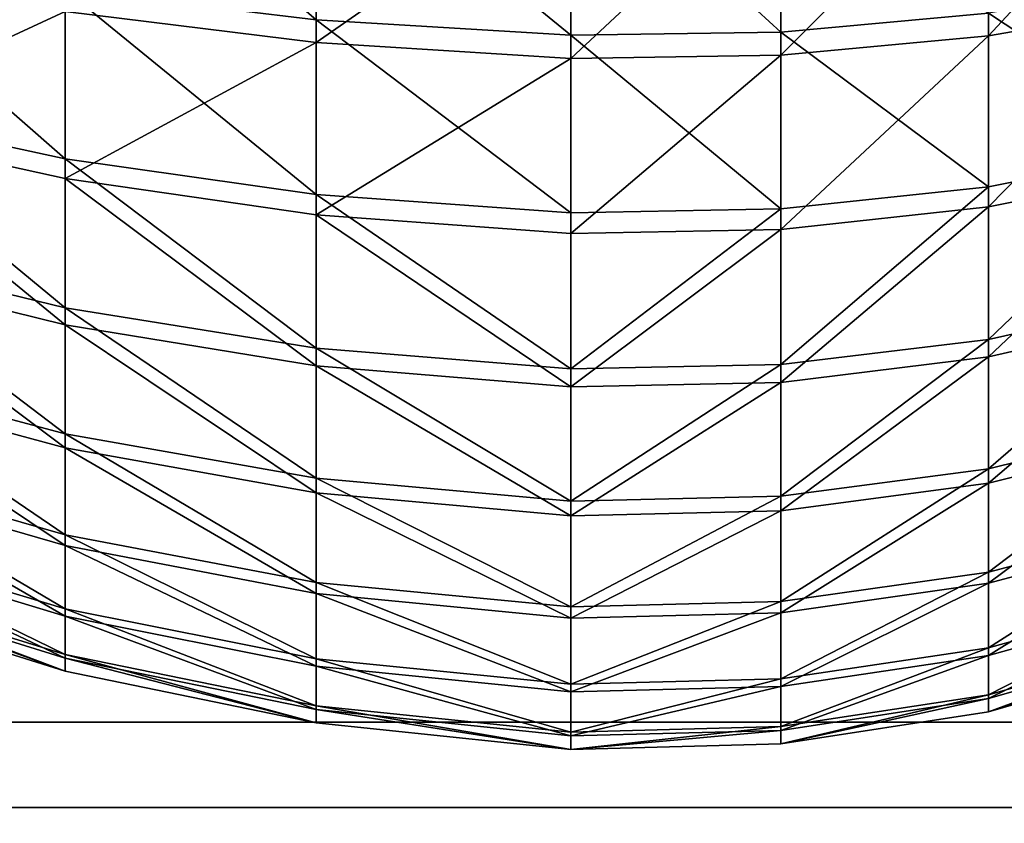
# Model space of a CAD drawing. Extents: x -118 to 117, y 0 to 85.
# Tile 39 of 99: x -6 to 11, y 15 to 29. Entities that reach past the tile are written whole.
import ezdxf

# ---------------------------------------------------------------- set-up
doc = ezdxf.new("R2010")
doc.units = 0
doc.header["$LTSCALE"] = 25.4
doc.layers.get('0').update_dxf_attribs({"color": 13, "linetype": 'CONTINUOUS'})

# ---------------------------------------------------------------- blocks, each defined once
blk = doc.blocks.new('INA-4907_STL')
at = {"color": 18}
mesh = blk.add_polyface(dxfattribs=at)
corners = [(100, 16.979, 92.39), (-100, 64.551, 87.39), (-100, 16.979, 92.39), (-97.853, 84.979, 85.243), (97.853, 84.979, 85.243), (100, 64.551, 87.39)]
mesh.append_faces([[corners[k] for k in face] for face in [(0, 1, 2), (4, 0, 5)]], dxfattribs={"vtx0": -1, "color": 18})
mesh.append_faces([[corners[k] for k in face] for face in [(1, 0, 3), (3, 0, 4)]], dxfattribs={"vtx0": -1, "vtx1": -1, "color": 18})
mesh = blk.add_polyface(dxfattribs=at)
corners = [(-97.853, 84.979, 19.537), (-100, 16.979, 12.39), (-100, 64.551, 17.39), (100, 16.979, 12.39), (97.853, 84.979, 19.537), (100, 64.551, 17.39)]
mesh.append_faces([[corners[k] for k in face] for face in [(0, 1, 2), (3, 4, 5)]], dxfattribs={"vtx0": -1, "color": 18})
mesh.append_faces([[corners[k] for k in face] for face in [(1, 0, 3)]], dxfattribs={"vtx0": -1, "vtx1": -1, "color": 18})
mesh.append_faces([[corners[k] for k in face] for face in [(3, 0, 4)]], dxfattribs={"vtx0": -1, "vtx2": -1, "color": 18})
at = {"color": 7}
mesh = blk.add_polyface(dxfattribs=at)
corners = [(-96.502, 83.479, 83.893), (-100, 15.479, 91.04), (-100, 50.201, 87.39), (100, 15.479, 91.04), (96.502, 83.479, 83.893), (100, 50.201, 87.39)]
mesh.append_faces([[corners[k] for k in face] for face in [(0, 1, 2), (3, 4, 5)]], dxfattribs={"vtx0": -1, "color": 7})
mesh.append_faces([[corners[k] for k in face] for face in [(1, 0, 3)]], dxfattribs={"vtx0": -1, "vtx1": -1, "color": 7})
mesh.append_faces([[corners[k] for k in face] for face in [(3, 0, 4)]], dxfattribs={"vtx0": -1, "vtx2": -1, "color": 7})
mesh = blk.add_polyface(dxfattribs=at)
corners = [(100, 15.479, 13.741), (-100, 50.201, 17.39), (-100, 15.479, 13.741), (-96.502, 83.479, 20.888), (96.502, 83.479, 20.888), (100, 50.201, 17.39)]
mesh.append_faces([[corners[k] for k in face] for face in [(0, 1, 2), (4, 0, 5)]], dxfattribs={"vtx0": -1, "color": 7})
mesh.append_faces([[corners[k] for k in face] for face in [(1, 0, 3), (3, 0, 4)]], dxfattribs={"vtx0": -1, "vtx1": -1, "color": 7})
mesh = blk.add_polyface(dxfattribs=at)
corners = [(-0.857, 29.323, 77.063), (-5.267, 33.137, 78.38), (-5.267, 29.857, 76.325), (-0.857, 32.706, 79.183)]
mesh.append_faces([[corners[k] for k in face] for face in [(0, 1, 2), (1, 0, 3)]], dxfattribs={"vtx0": -1, "color": 7})
mesh = blk.add_polyface(dxfattribs=at)
corners = [(-0.857, 32.268, 26.774), (-5.267, 29.468, 29.678), (-5.267, 32.713, 27.569), (-0.857, 28.922, 28.949)]
mesh.append_faces([[corners[k] for k in face] for face in [(0, 1, 2), (1, 0, 3)]], dxfattribs={"vtx0": -1, "color": 7})
mesh = blk.add_polyface(dxfattribs=at)
corners = [(3.622, 29.049, 77.441), (-0.857, 32.706, 79.183), (-0.857, 29.323, 77.063), (3.622, 32.485, 79.594)]
mesh.append_faces([[corners[k] for k in face] for face in [(0, 1, 2), (1, 0, 3)]], dxfattribs={"vtx0": -1, "color": 7})
mesh = blk.add_polyface(dxfattribs=at)
corners = [(10.962, 29.438, 76.904), (7.313, 32.531, 79.508), (7.313, 29.107, 77.362), (10.962, 32.799, 79.01)]
mesh.append_faces([[corners[k] for k in face] for face in [(0, 1, 2), (1, 0, 3)]], dxfattribs={"vtx0": -1, "color": 7})
mesh = blk.add_polyface(dxfattribs=at)
corners = [(14.51, 32.863, 27.838), (10.962, 29.039, 29.106), (10.962, 32.364, 26.944), (14.51, 29.653, 29.925)]
mesh.append_faces([[corners[k] for k in face] for face in [(0, 1, 2), (1, 0, 3)]], dxfattribs={"vtx0": -1, "color": 7})
mesh = blk.add_polyface(dxfattribs=at)
corners = [(7.313, 29.107, 77.362), (3.622, 32.485, 79.594), (3.622, 29.049, 77.441), (7.313, 32.531, 79.508)]
mesh.append_faces([[corners[k] for k in face] for face in [(0, 1, 2), (1, 0, 3)]], dxfattribs={"vtx0": -1, "color": 7})
mesh = blk.add_polyface(dxfattribs=at)
corners = [(10.962, 32.364, 26.944), (7.313, 28.7, 28.654), (7.313, 32.088, 26.451), (10.962, 29.039, 29.106)]
mesh.append_faces([[corners[k] for k in face] for face in [(0, 1, 2), (1, 0, 3)]], dxfattribs={"vtx0": -1, "color": 7})
mesh = blk.add_polyface(dxfattribs=at)
corners = [(3.622, 32.04, 26.366), (-0.857, 28.922, 28.949), (-0.857, 32.268, 26.774), (3.622, 28.641, 28.576)]
mesh.append_faces([[corners[k] for k in face] for face in [(0, 1, 2), (1, 0, 3)]], dxfattribs={"vtx0": -1, "color": 7})
mesh = blk.add_polyface(dxfattribs=at)
corners = [(7.313, 32.088, 26.451), (3.622, 28.641, 28.576), (3.622, 32.04, 26.366), (7.313, 28.7, 28.654)]
mesh.append_faces([[corners[k] for k in face] for face in [(0, 1, 2), (1, 0, 3)]], dxfattribs={"vtx0": -1, "color": 7})
mesh = blk.add_polyface(dxfattribs=at)
corners = [(-5.267, 26.881, 73.851), (-9.564, 30.646, 75.236), (-9.564, 27.808, 72.876), (-5.267, 29.857, 76.325)]
mesh.append_faces([[corners[k] for k in face] for face in [(0, 1, 2), (1, 0, 3)]], dxfattribs={"vtx0": -1, "color": 7})
mesh = blk.add_polyface(dxfattribs=at)
corners = [(-5.267, 29.468, 29.678), (-9.564, 27.477, 33.161), (-9.564, 30.275, 30.754), (-5.267, 26.533, 32.201)]
mesh.append_faces([[corners[k] for k in face] for face in [(0, 1, 2), (1, 0, 3)]], dxfattribs={"vtx0": -1, "color": 7})
mesh = blk.add_polyface(dxfattribs=at)
corners = [(14.51, 27.094, 73.628), (10.962, 29.438, 76.904), (10.962, 26.389, 74.369), (14.51, 30.038, 76.075)]
mesh.append_faces([[corners[k] for k in face] for face in [(0, 1, 2), (1, 0, 3)]], dxfattribs={"vtx0": -1, "color": 7})
mesh = blk.add_polyface(dxfattribs=at)
corners = [(-0.857, 26.254, 74.511), (-5.267, 29.857, 76.325), (-5.267, 26.881, 73.851), (-0.857, 29.323, 77.063)]
mesh.append_faces([[corners[k] for k in face] for face in [(0, 1, 2), (1, 0, 3)]], dxfattribs={"vtx0": -1, "color": 7})
mesh = blk.add_polyface(dxfattribs=at)
corners = [(14.51, 29.653, 29.925), (10.962, 26.032, 31.692), (10.962, 29.039, 29.106), (14.51, 26.75, 32.421)]
mesh.append_faces([[corners[k] for k in face] for face in [(0, 1, 2), (1, 0, 3)]], dxfattribs={"vtx0": -1, "color": 7})
mesh = blk.add_polyface(dxfattribs=at)
corners = [(-0.857, 28.922, 28.949), (-5.267, 26.533, 32.201), (-5.267, 29.468, 29.678), (-0.857, 25.895, 31.552)]
mesh.append_faces([[corners[k] for k in face] for face in [(0, 1, 2), (1, 0, 3)]], dxfattribs={"vtx0": -1, "color": 7})
mesh = blk.add_polyface(dxfattribs=at)
corners = [(10.962, 26.389, 74.369), (7.313, 29.107, 77.362), (7.313, 25.999, 74.779), (10.962, 29.438, 76.904)]
mesh.append_faces([[corners[k] for k in face] for face in [(0, 1, 2), (1, 0, 3)]], dxfattribs={"vtx0": -1, "color": 7})
mesh = blk.add_polyface(dxfattribs=at)
corners = [(3.622, 25.931, 74.85), (-0.857, 29.323, 77.063), (-0.857, 26.254, 74.511), (3.622, 29.049, 77.441)]
mesh.append_faces([[corners[k] for k in face] for face in [(0, 1, 2), (1, 0, 3)]], dxfattribs={"vtx0": -1, "color": 7})
mesh = blk.add_polyface(dxfattribs=at)
corners = [(7.313, 25.999, 74.779), (3.622, 29.049, 77.441), (3.622, 25.931, 74.85), (7.313, 29.107, 77.362)]
mesh.append_faces([[corners[k] for k in face] for face in [(0, 1, 2), (1, 0, 3)]], dxfattribs={"vtx0": -1, "color": 7})
mesh = blk.add_polyface(dxfattribs=at)
corners = [(3.622, 28.641, 28.576), (-0.857, 25.895, 31.552), (-0.857, 28.922, 28.949), (3.622, 25.567, 31.219)]
mesh.append_faces([[corners[k] for k in face] for face in [(0, 1, 2), (1, 0, 3)]], dxfattribs={"vtx0": -1, "color": 7})
mesh = blk.add_polyface(dxfattribs=at)
corners = [(10.962, 29.039, 29.106), (7.313, 25.636, 31.289), (7.313, 28.7, 28.654), (10.962, 26.032, 31.692)]
mesh.append_faces([[corners[k] for k in face] for face in [(0, 1, 2), (1, 0, 3)]], dxfattribs={"vtx0": -1, "color": 7})
mesh = blk.add_polyface(dxfattribs=at)
corners = [(7.313, 28.7, 28.654), (3.622, 25.567, 31.219), (3.622, 28.641, 28.576), (7.313, 25.636, 31.289)]
mesh.append_faces([[corners[k] for k in face] for face in [(0, 1, 2), (1, 0, 3)]], dxfattribs={"vtx0": -1, "color": 7})
mesh = blk.add_polyface(dxfattribs=at)
corners = [(-5.267, 24.261, 71.003), (-9.564, 27.808, 72.876), (-9.564, 25.31, 70.16), (-5.267, 26.881, 73.851)]
mesh.append_faces([[corners[k] for k in face] for face in [(0, 1, 2), (1, 0, 3)]], dxfattribs={"vtx0": -1, "color": 7})
mesh = blk.add_polyface(dxfattribs=at)
corners = [(-5.267, 23.961, 35.093), (-9.564, 27.477, 33.161), (-5.267, 26.533, 32.201), (-9.564, 25.024, 35.918)]
mesh.append_faces([[corners[k] for k in face] for face in [(0, 1, 2), (1, 0, 3)]], dxfattribs={"vtx0": -1, "color": 7})
mesh = blk.add_polyface(dxfattribs=at)
corners = [(14.51, 27.094, 73.628), (10.962, 23.704, 71.45), (14.51, 24.502, 70.809), (10.962, 26.389, 74.369)]
mesh.append_faces([[corners[k] for k in face] for face in [(0, 1, 2), (1, 0, 3)]], dxfattribs={"vtx0": -1, "color": 7})
mesh = blk.add_polyface(dxfattribs=at)
corners = [(-0.857, 23.551, 71.573), (-5.267, 26.881, 73.851), (-5.267, 24.261, 71.003), (-0.857, 26.254, 74.511)]
mesh.append_faces([[corners[k] for k in face] for face in [(0, 1, 2), (1, 0, 3)]], dxfattribs={"vtx0": -1, "color": 7})
mesh = blk.add_polyface(dxfattribs=at)
corners = [(14.51, 26.75, 32.421), (10.962, 23.397, 34.655), (10.962, 26.032, 31.692), (14.51, 24.205, 35.283)]
mesh.append_faces([[corners[k] for k in face] for face in [(0, 1, 2), (1, 0, 3)]], dxfattribs={"vtx0": -1, "color": 7})
mesh = blk.add_polyface(dxfattribs=at)
corners = [(-0.857, 23.242, 34.535), (-5.267, 26.533, 32.201), (-0.857, 25.895, 31.552), (-5.267, 23.961, 35.093)]
mesh.append_faces([[corners[k] for k in face] for face in [(0, 1, 2), (1, 0, 3)]], dxfattribs={"vtx0": -1, "color": 7})
mesh = blk.add_polyface(dxfattribs=at)
corners = [(10.962, 26.389, 74.369), (7.313, 23.263, 71.804), (10.962, 23.704, 71.45), (7.313, 25.999, 74.779)]
mesh.append_faces([[corners[k] for k in face] for face in [(0, 1, 2), (1, 0, 3)]], dxfattribs={"vtx0": -1, "color": 7})
mesh = blk.add_polyface(dxfattribs=at)
corners = [(3.622, 23.187, 71.866), (-0.857, 26.254, 74.511), (-0.857, 23.551, 71.573), (3.622, 25.931, 74.85)]
mesh.append_faces([[corners[k] for k in face] for face in [(0, 1, 2), (1, 0, 3)]], dxfattribs={"vtx0": -1, "color": 7})
mesh = blk.add_polyface(dxfattribs=at)
corners = [(7.313, 25.999, 74.779), (3.622, 23.187, 71.866), (7.313, 23.263, 71.804), (3.622, 25.931, 74.85)]
mesh.append_faces([[corners[k] for k in face] for face in [(0, 1, 2), (1, 0, 3)]], dxfattribs={"vtx0": -1, "color": 7})
mesh = blk.add_polyface(dxfattribs=at)
corners = [(10.962, 26.032, 31.692), (7.313, 22.95, 34.308), (7.313, 25.636, 31.289), (10.962, 23.397, 34.655)]
mesh.append_faces([[corners[k] for k in face] for face in [(0, 1, 2), (1, 0, 3)]], dxfattribs={"vtx0": -1, "color": 7})
mesh = blk.add_polyface(dxfattribs=at)
corners = [(3.622, 22.873, 34.248), (-0.857, 25.895, 31.552), (3.622, 25.567, 31.219), (-0.857, 23.242, 34.535)]
mesh.append_faces([[corners[k] for k in face] for face in [(0, 1, 2), (1, 0, 3)]], dxfattribs={"vtx0": -1, "color": 7})
mesh = blk.add_polyface(dxfattribs=at)
corners = [(7.313, 25.636, 31.289), (3.622, 22.873, 34.248), (3.622, 25.567, 31.219), (7.313, 22.95, 34.308)]
mesh.append_faces([[corners[k] for k in face] for face in [(0, 1, 2), (1, 0, 3)]], dxfattribs={"vtx0": -1, "color": 7})
mesh = blk.add_polyface(dxfattribs=at)
corners = [(-5.267, 22.044, 67.83), (-9.564, 25.31, 70.16), (-9.564, 23.196, 67.135), (-5.267, 24.261, 71.003)]
mesh.append_faces([[corners[k] for k in face] for face in [(0, 1, 2), (1, 0, 3)]], dxfattribs={"vtx0": -1, "color": 7})
mesh = blk.add_polyface(dxfattribs=at)
corners = [(-5.267, 21.798, 38.302), (-9.564, 25.024, 35.918), (-5.267, 23.961, 35.093), (-9.564, 22.961, 38.978)]
mesh.append_faces([[corners[k] for k in face] for face in [(0, 1, 2), (1, 0, 3)]], dxfattribs={"vtx0": -1, "color": 7})
mesh = blk.add_polyface(dxfattribs=at)
corners = [(14.51, 24.502, 70.809), (10.962, 21.432, 68.2), (14.51, 22.308, 67.671), (10.962, 23.704, 71.45)]
mesh.append_faces([[corners[k] for k in face] for face in [(0, 1, 2), (1, 0, 3)]], dxfattribs={"vtx0": -1, "color": 7})
mesh = blk.add_polyface(dxfattribs=at)
corners = [(-0.857, 21.265, 68.301), (-5.267, 24.261, 71.003), (-5.267, 22.044, 67.83), (-0.857, 23.551, 71.573)]
mesh.append_faces([[corners[k] for k in face] for face in [(0, 1, 2), (1, 0, 3)]], dxfattribs={"vtx0": -1, "color": 7})
mesh = blk.add_polyface(dxfattribs=at)
corners = [(14.51, 24.205, 35.283), (10.962, 21.18, 37.943), (10.962, 23.397, 34.655), (14.51, 22.065, 38.457)]
mesh.append_faces([[corners[k] for k in face] for face in [(0, 1, 2), (1, 0, 3)]], dxfattribs={"vtx0": -1, "color": 7})
mesh = blk.add_polyface(dxfattribs=at)
corners = [(-0.857, 21.01, 37.845), (-5.267, 23.961, 35.093), (-0.857, 23.242, 34.535), (-5.267, 21.798, 38.302)]
mesh.append_faces([[corners[k] for k in face] for face in [(0, 1, 2), (1, 0, 3)]], dxfattribs={"vtx0": -1, "color": 7})
mesh = blk.add_polyface(dxfattribs=at)
corners = [(10.962, 23.704, 71.45), (7.313, 20.948, 68.492), (10.962, 21.432, 68.2), (7.313, 23.263, 71.804)]
mesh.append_faces([[corners[k] for k in face] for face in [(0, 1, 2), (1, 0, 3)]], dxfattribs={"vtx0": -1, "color": 7})
mesh = blk.add_polyface(dxfattribs=at)
corners = [(3.622, 20.864, 68.542), (-0.857, 23.551, 71.573), (-0.857, 21.265, 68.301), (3.622, 23.187, 71.866)]
mesh.append_faces([[corners[k] for k in face] for face in [(0, 1, 2), (1, 0, 3)]], dxfattribs={"vtx0": -1, "color": 7})
mesh = blk.add_polyface(dxfattribs=at)
corners = [(10.962, 23.397, 34.655), (7.313, 20.691, 37.659), (7.313, 22.95, 34.308), (10.962, 21.18, 37.943)]
mesh.append_faces([[corners[k] for k in face] for face in [(0, 1, 2), (1, 0, 3)]], dxfattribs={"vtx0": -1, "color": 7})
mesh = blk.add_polyface(dxfattribs=at)
corners = [(-5.267, 20.27, 64.391), (-9.564, 23.196, 67.135), (-9.564, 21.504, 63.855), (-5.267, 22.044, 67.83)]
mesh.append_faces([[corners[k] for k in face] for face in [(0, 1, 2), (1, 0, 3)]], dxfattribs={"vtx0": -1, "color": 7})
mesh = blk.add_polyface(dxfattribs=at)
corners = [(3.622, 20.606, 37.61), (-0.857, 23.242, 34.535), (3.622, 22.873, 34.248), (-0.857, 21.01, 37.845)]
mesh.append_faces([[corners[k] for k in face] for face in [(0, 1, 2), (1, 0, 3)]], dxfattribs={"vtx0": -1, "color": 7})
mesh = blk.add_polyface(dxfattribs=at)
corners = [(7.313, 23.263, 71.804), (3.622, 20.864, 68.542), (7.313, 20.948, 68.492), (3.622, 23.187, 71.866)]
mesh.append_faces([[corners[k] for k in face] for face in [(0, 1, 2), (1, 0, 3)]], dxfattribs={"vtx0": -1, "color": 7})
mesh = blk.add_polyface(dxfattribs=at)
corners = [(-5.267, 20.081, 41.771), (-9.564, 22.961, 38.978), (-5.267, 21.798, 38.302), (-9.564, 21.324, 42.286)]
mesh.append_faces([[corners[k] for k in face] for face in [(0, 1, 2), (1, 0, 3)]], dxfattribs={"vtx0": -1, "color": 7})
mesh = blk.add_polyface(dxfattribs=at)
corners = [(7.313, 22.95, 34.308), (3.622, 20.606, 37.61), (3.622, 22.873, 34.248), (7.313, 20.691, 37.659)]
mesh.append_faces([[corners[k] for k in face] for face in [(0, 1, 2), (1, 0, 3)]], dxfattribs={"vtx0": -1, "color": 7})
mesh = blk.add_polyface(dxfattribs=at)
corners = [(14.51, 22.308, 67.671), (10.962, 19.614, 64.675), (14.51, 20.553, 64.268), (10.962, 21.432, 68.2)]
mesh.append_faces([[corners[k] for k in face] for face in [(0, 1, 2), (1, 0, 3)]], dxfattribs={"vtx0": -1, "color": 7})
mesh = blk.add_polyface(dxfattribs=at)
corners = [(-0.857, 19.435, 64.753), (-5.267, 22.044, 67.83), (-5.267, 20.27, 64.391), (-0.857, 21.265, 68.301)]
mesh.append_faces([[corners[k] for k in face] for face in [(0, 1, 2), (1, 0, 3)]], dxfattribs={"vtx0": -1, "color": 7})
mesh = blk.add_polyface(dxfattribs=at)
corners = [(14.51, 22.065, 38.457), (10.962, 19.421, 41.497), (10.962, 21.18, 37.943), (14.51, 20.366, 41.889)]
mesh.append_faces([[corners[k] for k in face] for face in [(0, 1, 2), (1, 0, 3)]], dxfattribs={"vtx0": -1, "color": 7})
mesh = blk.add_polyface(dxfattribs=at)
corners = [(-0.857, 19.24, 41.422), (-5.267, 21.798, 38.302), (-0.857, 21.01, 37.845), (-5.267, 20.081, 41.771)]
mesh.append_faces([[corners[k] for k in face] for face in [(0, 1, 2), (1, 0, 3)]], dxfattribs={"vtx0": -1, "color": 7})
mesh = blk.add_polyface(dxfattribs=at)
corners = [(-5.267, 18.97, 60.745), (-9.564, 21.504, 63.855), (-9.564, 20.264, 60.379), (-5.267, 20.27, 64.391)]
mesh.append_faces([[corners[k] for k in face] for face in [(0, 1, 2), (1, 0, 3)]], dxfattribs={"vtx0": -1, "color": 7})
mesh = blk.add_polyface(dxfattribs=at)
corners = [(-5.267, 18.842, 45.438), (-9.564, 21.324, 42.286), (-5.267, 20.081, 41.771), (-9.564, 20.142, 45.782)]
mesh.append_faces([[corners[k] for k in face] for face in [(0, 1, 2), (1, 0, 3)]], dxfattribs={"vtx0": -1, "color": 7})
mesh = blk.add_polyface(dxfattribs=at)
corners = [(10.962, 21.432, 68.2), (7.313, 19.096, 64.9), (10.962, 19.614, 64.675), (7.313, 20.948, 68.492)]
mesh.append_faces([[corners[k] for k in face] for face in [(0, 1, 2), (1, 0, 3)]], dxfattribs={"vtx0": -1, "color": 7})
mesh = blk.add_polyface(dxfattribs=at)
corners = [(3.622, 19.006, 64.939), (-0.857, 21.265, 68.301), (-0.857, 19.435, 64.753), (3.622, 20.864, 68.542)]
mesh.append_faces([[corners[k] for k in face] for face in [(0, 1, 2), (1, 0, 3)]], dxfattribs={"vtx0": -1, "color": 7})
mesh = blk.add_polyface(dxfattribs=at)
corners = [(10.962, 21.18, 37.943), (7.313, 18.898, 41.281), (7.313, 20.691, 37.659), (10.962, 19.421, 41.497)]
mesh.append_faces([[corners[k] for k in face] for face in [(0, 1, 2), (1, 0, 3)]], dxfattribs={"vtx0": -1, "color": 7})
mesh = blk.add_polyface(dxfattribs=at)
corners = [(3.622, 18.808, 41.244), (-0.857, 21.01, 37.845), (3.622, 20.606, 37.61), (-0.857, 19.24, 41.422)]
mesh.append_faces([[corners[k] for k in face] for face in [(0, 1, 2), (1, 0, 3)]], dxfattribs={"vtx0": -1, "color": 7})
mesh = blk.add_polyface(dxfattribs=at)
corners = [(7.313, 20.948, 68.492), (3.622, 19.006, 64.939), (7.313, 19.096, 64.9), (3.622, 20.864, 68.542)]
mesh.append_faces([[corners[k] for k in face] for face in [(0, 1, 2), (1, 0, 3)]], dxfattribs={"vtx0": -1, "color": 7})
mesh = blk.add_polyface(dxfattribs=at)
corners = [(7.313, 20.691, 37.659), (3.622, 18.808, 41.244), (3.622, 20.606, 37.61), (7.313, 18.898, 41.281)]
mesh.append_faces([[corners[k] for k in face] for face in [(0, 1, 2), (1, 0, 3)]], dxfattribs={"vtx0": -1, "color": 7})
mesh = blk.add_polyface(dxfattribs=at)
corners = [(14.51, 20.553, 64.268), (10.962, 18.282, 60.94), (14.51, 19.267, 60.661), (10.962, 19.614, 64.675)]
mesh.append_faces([[corners[k] for k in face] for face in [(0, 1, 2), (1, 0, 3)]], dxfattribs={"vtx0": -1, "color": 7})
mesh = blk.add_polyface(dxfattribs=at)
corners = [(-5.267, 18.168, 56.959), (-9.564, 20.264, 60.379), (-9.564, 19.499, 56.769), (-5.267, 18.97, 60.745)]
mesh.append_faces([[corners[k] for k in face] for face in [(0, 1, 2), (1, 0, 3)]], dxfattribs={"vtx0": -1, "color": 7})
mesh = blk.add_polyface(dxfattribs=at)
corners = [(-0.857, 18.094, 60.993), (-5.267, 20.27, 64.391), (-5.267, 18.97, 60.745), (-0.857, 19.435, 64.753)]
mesh.append_faces([[corners[k] for k in face] for face in [(0, 1, 2), (1, 0, 3)]], dxfattribs={"vtx0": -1, "color": 7})
mesh = blk.add_polyface(dxfattribs=at)
corners = [(14.51, 20.366, 41.889), (10.962, 18.151, 45.254), (10.962, 19.421, 41.497), (14.51, 19.14, 45.517)]
mesh.append_faces([[corners[k] for k in face] for face in [(0, 1, 2), (1, 0, 3)]], dxfattribs={"vtx0": -1, "color": 7})
mesh = blk.add_polyface(dxfattribs=at)
corners = [(-5.267, 18.103, 49.236), (-9.564, 20.142, 45.782), (-5.267, 18.842, 45.438), (-9.564, 19.438, 49.405)]
mesh.append_faces([[corners[k] for k in face] for face in [(0, 1, 2), (1, 0, 3)]], dxfattribs={"vtx0": -1, "color": 7})
mesh = blk.add_polyface(dxfattribs=at)
corners = [(-0.857, 17.962, 45.204), (-5.267, 20.081, 41.771), (-0.857, 19.24, 41.422), (-5.267, 18.842, 45.438)]
mesh.append_faces([[corners[k] for k in face] for face in [(0, 1, 2), (1, 0, 3)]], dxfattribs={"vtx0": -1, "color": 7})
mesh = blk.add_polyface(dxfattribs=at)
corners = [(10.962, 19.614, 64.675), (7.313, 17.738, 61.094), (10.962, 18.282, 60.94), (7.313, 19.096, 64.9)]
mesh.append_faces([[corners[k] for k in face] for face in [(0, 1, 2), (1, 0, 3)]], dxfattribs={"vtx0": -1, "color": 7})
mesh = blk.add_polyface(dxfattribs=at)
corners = [(-5.267, 17.877, 53.1), (-9.564, 19.499, 56.769), (-9.564, 19.222, 53.089), (-5.267, 18.168, 56.959)]
mesh.append_faces([[corners[k] for k in face] for face in [(0, 1, 2), (1, 0, 3)]], dxfattribs={"vtx0": -1, "color": 7})
mesh = blk.add_polyface(dxfattribs=at)
corners = [(-5.267, 17.877, 53.1), (-9.564, 19.438, 49.405), (-5.267, 18.103, 49.236), (-9.564, 19.222, 53.089)]
mesh.append_faces([[corners[k] for k in face] for face in [(0, 1, 2), (1, 0, 3)]], dxfattribs={"vtx0": -1, "color": 7})
mesh = blk.add_polyface(dxfattribs=at)
corners = [(3.622, 17.644, 61.121), (-0.857, 19.435, 64.753), (-0.857, 18.094, 60.993), (3.622, 19.006, 64.939)]
mesh.append_faces([[corners[k] for k in face] for face in [(0, 1, 2), (1, 0, 3)]], dxfattribs={"vtx0": -1, "color": 7})
mesh = blk.add_polyface(dxfattribs=at)
corners = [(10.962, 19.421, 41.497), (7.313, 17.605, 45.11), (7.313, 18.898, 41.281), (10.962, 18.151, 45.254)]
mesh.append_faces([[corners[k] for k in face] for face in [(0, 1, 2), (1, 0, 3)]], dxfattribs={"vtx0": -1, "color": 7})
mesh = blk.add_polyface(dxfattribs=at)
corners = [(3.622, 17.51, 45.085), (-0.857, 19.24, 41.422), (3.622, 18.808, 41.244), (-0.857, 17.962, 45.204)]
mesh.append_faces([[corners[k] for k in face] for face in [(0, 1, 2), (1, 0, 3)]], dxfattribs={"vtx0": -1, "color": 7})
mesh = blk.add_polyface(dxfattribs=at)
corners = [(14.51, 19.267, 60.661), (10.962, 17.46, 57.061), (14.51, 18.473, 56.916), (10.962, 18.282, 60.94)]
mesh.append_faces([[corners[k] for k in face] for face in [(0, 1, 2), (1, 0, 3)]], dxfattribs={"vtx0": -1, "color": 7})
mesh = blk.add_polyface(dxfattribs=at)
corners = [(7.313, 19.096, 64.9), (3.622, 17.644, 61.121), (7.313, 17.738, 61.094), (3.622, 19.006, 64.939)]
mesh.append_faces([[corners[k] for k in face] for face in [(0, 1, 2), (1, 0, 3)]], dxfattribs={"vtx0": -1, "color": 7})
mesh = blk.add_polyface(dxfattribs=at)
corners = [(14.51, 19.14, 45.517), (10.962, 17.394, 49.147), (10.962, 18.151, 45.254), (14.51, 18.409, 49.275)]
mesh.append_faces([[corners[k] for k in face] for face in [(0, 1, 2), (1, 0, 3)]], dxfattribs={"vtx0": -1, "color": 7})
mesh = blk.add_polyface(dxfattribs=at)
corners = [(-0.857, 17.266, 57.088), (-5.267, 18.97, 60.745), (-5.267, 18.168, 56.959), (-0.857, 18.094, 60.993)]
mesh.append_faces([[corners[k] for k in face] for face in [(0, 1, 2), (1, 0, 3)]], dxfattribs={"vtx0": -1, "color": 7})
mesh = blk.add_polyface(dxfattribs=at)
corners = [(7.313, 18.898, 41.281), (3.622, 17.51, 45.085), (3.622, 18.808, 41.244), (7.313, 17.605, 45.11)]
mesh.append_faces([[corners[k] for k in face] for face in [(0, 1, 2), (1, 0, 3)]], dxfattribs={"vtx0": -1, "color": 7})
mesh = blk.add_polyface(dxfattribs=at)
corners = [(-0.857, 17.199, 49.123), (-5.267, 18.842, 45.438), (-0.857, 17.962, 45.204), (-5.267, 18.103, 49.236)]
mesh.append_faces([[corners[k] for k in face] for face in [(0, 1, 2), (1, 0, 3)]], dxfattribs={"vtx0": -1, "color": 7})
mesh = blk.add_polyface(dxfattribs=at)
corners = [(14.51, 18.473, 56.916), (10.962, 17.162, 53.106), (14.51, 18.185, 53.097), (10.962, 17.46, 57.061)]
mesh.append_faces([[corners[k] for k in face] for face in [(0, 1, 2), (1, 0, 3)]], dxfattribs={"vtx0": -1, "color": 7})
mesh = blk.add_polyface(dxfattribs=at)
corners = [(14.51, 18.409, 49.275), (10.962, 17.162, 53.106), (10.962, 17.394, 49.147), (14.51, 18.185, 53.097)]
mesh.append_faces([[corners[k] for k in face] for face in [(0, 1, 2), (1, 0, 3)]], dxfattribs={"vtx0": -1, "color": 7})
mesh = blk.add_polyface(dxfattribs=at)
corners = [(-0.857, 16.966, 53.108), (-5.267, 18.168, 56.959), (-5.267, 17.877, 53.1), (-0.857, 17.266, 57.088)]
mesh.append_faces([[corners[k] for k in face] for face in [(0, 1, 2), (1, 0, 3)]], dxfattribs={"vtx0": -1, "color": 7})
mesh = blk.add_polyface(dxfattribs=at)
corners = [(10.962, 18.282, 60.94), (7.313, 16.9, 57.141), (10.962, 17.46, 57.061), (7.313, 17.738, 61.094)]
mesh.append_faces([[corners[k] for k in face] for face in [(0, 1, 2), (1, 0, 3)]], dxfattribs={"vtx0": -1, "color": 7})
mesh = blk.add_polyface(dxfattribs=at)
corners = [(-0.857, 16.966, 53.108), (-5.267, 18.103, 49.236), (-0.857, 17.199, 49.123), (-5.267, 17.877, 53.1)]
mesh.append_faces([[corners[k] for k in face] for face in [(0, 1, 2), (1, 0, 3)]], dxfattribs={"vtx0": -1, "color": 7})
mesh = blk.add_polyface(dxfattribs=at)
corners = [(3.622, 16.803, 57.154), (-0.857, 18.094, 60.993), (-0.857, 17.266, 57.088), (3.622, 17.644, 61.121)]
mesh.append_faces([[corners[k] for k in face] for face in [(0, 1, 2), (1, 0, 3)]], dxfattribs={"vtx0": -1, "color": 7})
mesh = blk.add_polyface(dxfattribs=at)
corners = [(10.962, 18.151, 45.254), (7.313, 16.833, 49.076), (7.313, 17.605, 45.11), (10.962, 17.394, 49.147)]
mesh.append_faces([[corners[k] for k in face] for face in [(0, 1, 2), (1, 0, 3)]], dxfattribs={"vtx0": -1, "color": 7})
mesh = blk.add_polyface(dxfattribs=at)
corners = [(3.622, 16.736, 49.064), (-0.857, 17.962, 45.204), (3.622, 17.51, 45.085), (-0.857, 17.199, 49.123)]
mesh.append_faces([[corners[k] for k in face] for face in [(0, 1, 2), (1, 0, 3)]], dxfattribs={"vtx0": -1, "color": 7})
mesh = blk.add_polyface(dxfattribs=at)
corners = [(7.313, 17.738, 61.094), (3.622, 16.803, 57.154), (7.313, 16.9, 57.141), (3.622, 17.644, 61.121)]
mesh.append_faces([[corners[k] for k in face] for face in [(0, 1, 2), (1, 0, 3)]], dxfattribs={"vtx0": -1, "color": 7})
mesh = blk.add_polyface(dxfattribs=at)
corners = [(7.313, 17.605, 45.11), (3.622, 16.736, 49.064), (3.622, 17.51, 45.085), (7.313, 16.833, 49.076)]
mesh.append_faces([[corners[k] for k in face] for face in [(0, 1, 2), (1, 0, 3)]], dxfattribs={"vtx0": -1, "color": 7})
mesh = blk.add_polyface(dxfattribs=at)
corners = [(10.962, 17.46, 57.061), (7.313, 16.597, 53.111), (10.962, 17.162, 53.106), (7.313, 16.9, 57.141)]
mesh.append_faces([[corners[k] for k in face] for face in [(0, 1, 2), (1, 0, 3)]], dxfattribs={"vtx0": -1, "color": 7})
mesh = blk.add_polyface(dxfattribs=at)
corners = [(10.962, 17.394, 49.147), (7.313, 16.597, 53.111), (7.313, 16.833, 49.076), (10.962, 17.162, 53.106)]
mesh.append_faces([[corners[k] for k in face] for face in [(0, 1, 2), (1, 0, 3)]], dxfattribs={"vtx0": -1, "color": 7})
mesh = blk.add_polyface(dxfattribs=at)
corners = [(3.622, 16.499, 53.112), (-0.857, 17.266, 57.088), (-0.857, 16.966, 53.108), (3.622, 16.803, 57.154)]
mesh.append_faces([[corners[k] for k in face] for face in [(0, 1, 2), (1, 0, 3)]], dxfattribs={"vtx0": -1, "color": 7})
mesh = blk.add_polyface(dxfattribs=at)
corners = [(3.622, 16.499, 53.112), (-0.857, 17.199, 49.123), (3.622, 16.736, 49.064), (-0.857, 16.966, 53.108)]
mesh.append_faces([[corners[k] for k in face] for face in [(0, 1, 2), (1, 0, 3)]], dxfattribs={"vtx0": -1, "color": 7})
at = {"color": 18}
mesh = blk.add_polyface(dxfattribs=at)
corners = [(115, 6.979, 98.39), (-115, 16.979, 98.39), (-115, 6.979, 98.39), (115, 16.979, 98.39)]
mesh.append_faces([[corners[k] for k in face] for face in [(0, 1, 2), (1, 0, 3)]], dxfattribs={"vtx0": -1, "color": 18})
mesh = blk.add_polyface(dxfattribs=at)
corners = [(115, 16.979, 6.39), (-115, 6.979, 6.39), (-115, 16.979, 6.39), (115, 6.979, 6.39)]
mesh.append_faces([[corners[k] for k in face] for face in [(0, 1, 2), (1, 0, 3)]], dxfattribs={"vtx0": -1, "color": 18})
mesh = blk.add_polyface(dxfattribs=at)
corners = [(-115, 16.979, 6.39), (-100, 16.979, 12.39), (115, 16.979, 6.39), (-101.913, 16.979, 12.771), (-103.536, 16.979, 13.855), (-104.619, 16.979, 15.477), (-105, 16.979, 17.39), (-115, 16.979, 98.39), (-105, 16.979, 87.39), (-104.33, 16.979, 89.89), (-102.5, 16.979, 91.72), (-100, 16.979, 92.39), (100, 16.979, 92.39), (105, 16.979, 17.39), (115, 16.979, 98.39), (104.619, 16.979, 15.477), (103.536, 16.979, 13.855), (101.913, 16.979, 12.771), (100, 16.979, 12.39), (105, 16.979, 87.39), (104.619, 16.979, 89.304), (103.536, 16.979, 90.926), (101.913, 16.979, 92.01)]
mesh.append_faces([[corners[k] for k in face] for face in [(0, 1, 2), (1, 0, 3), (3, 0, 4), (4, 0, 5), (5, 0, 6), (6, 7, 8), (8, 7, 9), (9, 7, 10), (10, 7, 11), (11, 7, 12), (2, 13, 14), (13, 2, 15), (15, 2, 16), (16, 2, 17), (17, 2, 18), (18, 2, 1), (14, 12, 7)]], dxfattribs={"vtx0": -1, "vtx1": -1, "color": 18})
mesh.append_faces([[corners[k] for k in face] for face in [(6, 0, 7), (14, 13, 19), (14, 19, 20), (14, 20, 21), (14, 21, 22), (14, 22, 12)]], dxfattribs={"vtx0": -1, "vtx2": -1, "color": 18})
at = {"color": 7}
mesh = blk.add_polyface(dxfattribs=at)
corners = [(7.313, 16.9, 57.141), (3.622, 16.499, 53.112), (7.313, 16.597, 53.111), (3.622, 16.803, 57.154)]
mesh.append_faces([[corners[k] for k in face] for face in [(0, 1, 2), (1, 0, 3)]], dxfattribs={"vtx0": -1, "color": 7})
mesh = blk.add_polyface(dxfattribs=at)
corners = [(7.313, 16.833, 49.076), (3.622, 16.499, 53.112), (3.622, 16.736, 49.064), (7.313, 16.597, 53.111)]
mesh.append_faces([[corners[k] for k in face] for face in [(0, 1, 2), (1, 0, 3)]], dxfattribs={"vtx0": -1, "color": 7})
at = {"color": 18}
mesh = blk.add_polyface(dxfattribs=at)
corners = [(113.5, 15.479, 96.89), (-113.5, 6.979, 96.89), (-113.5, 15.479, 96.89), (113.5, 6.979, 96.89)]
mesh.append_faces([[corners[k] for k in face] for face in [(0, 1, 2), (1, 0, 3)]], dxfattribs={"vtx0": -1, "color": 18})
mesh = blk.add_polyface(dxfattribs=at)
corners = [(113.5, 6.979, 7.89), (-113.5, 15.479, 7.89), (-113.5, 6.979, 7.89), (113.5, 15.479, 7.89)]
mesh.append_faces([[corners[k] for k in face] for face in [(0, 1, 2), (1, 0, 3)]], dxfattribs={"vtx0": -1, "color": 18})
mesh = blk.add_polyface(dxfattribs=at)
corners = [(113.5, 15.479, 7.89), (100, 15.479, 13.741), (-113.5, 15.479, 7.89), (101.397, 15.479, 14.019), (102.581, 15.479, 14.81), (103.372, 15.479, 15.994), (103.649, 15.479, 17.39), (113.5, 15.479, 96.89), (103.649, 15.479, 87.39), (103.372, 15.479, 88.787), (102.581, 15.479, 89.971), (101.397, 15.479, 90.762), (100, 15.479, 91.04), (-100, 15.479, 91.04), (-103.649, 15.479, 17.39), (-113.5, 15.479, 96.89), (-103.16, 15.479, 15.566), (-101.825, 15.479, 14.23), (-100, 15.479, 13.741), (-103.649, 15.479, 87.39), (-103.16, 15.479, 89.215), (-101.825, 15.479, 90.551)]
mesh.append_faces([[corners[k] for k in face] for face in [(0, 1, 2), (1, 0, 3), (3, 0, 4), (4, 0, 5), (5, 0, 6), (6, 7, 8), (8, 7, 9), (9, 7, 10), (10, 7, 11), (11, 7, 12), (12, 7, 13), (2, 14, 15), (14, 2, 16), (16, 2, 17), (17, 2, 18), (18, 2, 1), (15, 13, 7)]], dxfattribs={"vtx0": -1, "vtx1": -1, "color": 18})
mesh.append_faces([[corners[k] for k in face] for face in [(6, 0, 7), (15, 14, 19), (15, 19, 20), (15, 20, 21), (15, 21, 13)]], dxfattribs={"vtx0": -1, "vtx2": -1, "color": 18})

msp = doc.modelspace()

# ---------------------------------------------------------------- block references
at = {"color": 0}
msp.add_blockref('INA-4907_STL', (0, 0), dxfattribs=at)

doc.saveas('drawing.dxf')
